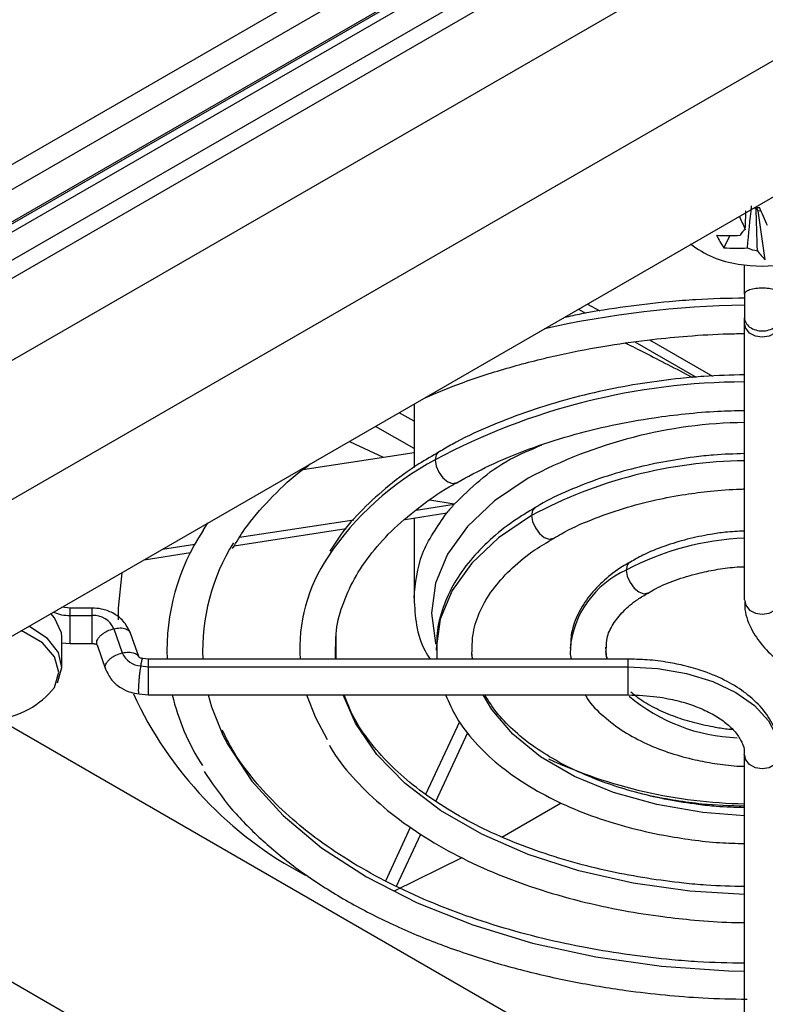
# Model space of a CAD drawing. Header units: millimetres. Extents: x 15358 to 16483, y 10132 to 11382.
# Tile 34 of 166: x 16372 to 16405, y 10188 to 10232. Entities that reach past the tile are written whole.
import ezdxf

# ---------------------------------------------------------------- set-up
doc = ezdxf.new("R2010")
doc.units = ezdxf.units.MM

msp = doc.modelspace()

# ---------------------------------------------------------------- linework, layer by layer
at = {"color": 7, "linetype": 'Continuous', "lineweight": 25}
for p, q in [((16286.517, 10172.252), (16421.084, 10249.936)), ((16421.785, 10249.531), (16286.511, 10171.439)), ((16424.973, 10247.69), (16283.322, 10165.916)), ((16351.403, 10214.001), (16407.916, 10246.626)), ((16293.679, 10179.558), (16408.522, 10245.855)), ((16294.028, 10178.316), (16410.63, 10245.629)), ((16294.156, 10178.302), (16410.758, 10245.615)), ((16411.07, 10245.408), (16294.397, 10178.054)), ((16288.533, 10162.694), (16430.308, 10244.539)), ((16358.536, 10196.983), (16408.034, 10225.558)), ((16404.671, 10223.377), (16404.589, 10223.522)), ((16404.671, 10223.377), (16404.778, 10223.398)), ((16404.986, 10221.189), (16404.671, 10223.377)), ((16403.129, 10221.728), (16403.412, 10222.269)), ((16404.052, 10219.653), (16404.052, 10220.956)), ((16404.052, 10219.653), (16404.052, 10218.586)), ((16396.624, 10218.971), (16396.937, 10218.79)), ((16397.03, 10219.205), (16397.571, 10218.893)), ((16404.052, 10218.367), (16404.052, 10218.586)), ((16404.052, 10205.955), (16404.052, 10218.367)), ((16399.152, 10217.512), (16401.886, 10215.934)), ((16399.807, 10217.602), (16402.618, 10215.979)), ((16389.257, 10214.718), (16389.257, 10211.879)), ((16389.257, 10213.95), (16388.592, 10214.334)), ((16389.257, 10212.726), (16387.531, 10213.722)), ((16386.365, 10213.049), (16387.883, 10212.345)), ((16384.279, 10211.787), (16389.257, 10212.557)), ((16391.062, 10210.237), (16389.972, 10210.422)), ((16389.361, 10209.974), (16391.062, 10210.237)), ((16381.451, 10208.751), (16386.563, 10209.541)), ((16388.859, 10209.554), (16390.721, 10209.842)), ((16389.257, 10209.615), (16389.257, 10206.033)), ((16379.81, 10209.054), (16380.032, 10209.393)), ((16381.211, 10208.371), (16386.219, 10209.145)), ((16377.993, 10208.216), (16379.446, 10208.44)), ((16377.182, 10207.747), (16379.249, 10208.067)), ((16373.86, 10205.582), (16373.489, 10205.616)), ((16374.852, 10205.58), (16373.86, 10205.58)), ((16373.86, 10205.248), (16374.852, 10205.248)), ((16375.813, 10204.657), (16376.195, 10203.571)), ((16376.945, 10203.37), (16376.563, 10204.456)), ((16385.772, 10203.291), (16385.774, 10204.263)), ((16373.479, 10204.029), (16373.86, 10203.991)), ((16373.496, 10202.959), (16373.496, 10204.147)), ((16373.86, 10203.991), (16374.852, 10203.991)), ((16375.064, 10203.933), (16375.446, 10202.847)), ((16390.283, 10203.687), (16390.279, 10203.291)), ((16377.029, 10202.987), (16377.352, 10202.953)), ((16377.353, 10203.291), (16377.111, 10203.316)), ((16398.852, 10203.291), (16377.352, 10203.291)), ((16377.352, 10203.291), (16377.352, 10202.953)), ((16377.352, 10202.953), (16377.352, 10201.691)), ((16377.352, 10202.953), (16398.852, 10202.953)), ((16398.852, 10202.953), (16398.852, 10203.291)), ((16398.852, 10201.691), (16398.852, 10202.953)), ((16376.947, 10201.733), (16377.35, 10201.691)), ((16377.352, 10201.691), (16398.852, 10201.691)), ((16370.652, 10200.6), (16400.852, 10183.166)), ((16389.792, 10197.238), (16391.302, 10200.491)), ((16390.235, 10196.913), (16391.669, 10200.002)), ((16404.052, 10186.616), (16404.052, 10199.027)), ((16393.186, 10195.32), (16395.841, 10196.849)), ((16358.536, 10196.167), (16400.609, 10171.879)), ((16387.99, 10193.356), (16389.106, 10195.76)), ((16388.473, 10193.117), (16389.557, 10195.452)), ((16388.378, 10192.913), (16391.409, 10194.401))]:
    msp.add_line(p, q, dxfattribs=at)
at = {"color": 7, "linetype": 'Continuous', "lineweight": 25, "flags": 128}
for points in [[(16404.641, 10223.534), (16404.709, 10223.525), (16404.728, 10223.524)], [(16405.652, 10218.367), (16405.591, 10218.117), (16405.417, 10217.905), (16405.158, 10217.763), (16404.852, 10217.713), (16404.546, 10217.763), (16404.286, 10217.905), (16404.113, 10218.117), (16404.052, 10218.367)], [(16390.379, 10212.593), (16390.37, 10212.588), (16390.247, 10212.447), (16390.204, 10212.222)], [(16390.204, 10212.222), (16390.247, 10211.947), (16390.37, 10211.664), (16390.553, 10211.417), (16390.77, 10211.242), (16390.986, 10211.167), (16391.17, 10211.202), (16391.174, 10211.205)], [(16394.376, 10211.4), (16392.866, 10210.38), (16391.652, 10209.235), (16390.762, 10207.996), (16390.219, 10206.691), (16390.037, 10205.353), (16390.219, 10204.015), (16390.234, 10203.964)], [(16394.695, 10210.097), (16394.69, 10210.094), (16394.568, 10209.953), (16394.524, 10209.728)], [(16394.524, 10209.728), (16393.036, 10208.722), (16391.839, 10207.593), (16390.962, 10206.371), (16390.427, 10205.085), (16390.247, 10203.766), (16390.247, 10203.694)], [(16394.524, 10209.728), (16394.568, 10209.453), (16394.69, 10209.17), (16394.874, 10208.922), (16395.09, 10208.748), (16395.307, 10208.672), (16395.49, 10208.708), (16395.501, 10208.715)], [(16398.937, 10207.651), (16398.929, 10207.647), (16398.807, 10207.505), (16398.764, 10207.28)], [(16376.173, 10207.165), (16376.004, 10205.582), (16376.007, 10205.05)], [(16398.764, 10207.28), (16398.807, 10207.006), (16398.929, 10206.723), (16399.113, 10206.475), (16399.329, 10206.301), (16399.546, 10206.225), (16399.729, 10206.261), (16399.74, 10206.268)], [(16404.052, 10205.955), (16404.113, 10205.705), (16404.286, 10205.493), (16404.546, 10205.351), (16404.852, 10205.302), (16405.158, 10205.351), (16405.417, 10205.493), (16405.591, 10205.705), (16405.652, 10205.955)], [(16373.473, 10204.472), (16373.159, 10205.148), (16373.001, 10205.334)], [(16373.294, 10202.234), (16373.496, 10202.912), (16373.342, 10203.595), (16372.846, 10204.221), (16372.053, 10204.735), (16372.004, 10204.758)], [(16373.155, 10202.024), (16373.35, 10202.711), (16373.167, 10203.399), (16372.626, 10204.02), (16371.777, 10204.515), (16371.663, 10204.562)], [(16385.754, 10203.291), (16385.748, 10203.389), (16385.76, 10204.309)], [(16397.89, 10203.291), (16397.886, 10203.313), (16397.842, 10203.823)], [(16391.873, 10203.291), (16391.858, 10203.455), (16391.854, 10203.519)], [(16398.852, 10202.953), (16400.178, 10202.877), (16401.454, 10202.654), (16402.63, 10202.291), (16403.66, 10201.803), (16404.506, 10201.208), (16405.134, 10200.53), (16405.521, 10199.793), (16405.652, 10199.027)], [(16380.046, 10201.691), (16380.197, 10201.157), (16380.705, 10199.885)], [(16384.451, 10201.691), (16384.843, 10200.671), (16385.373, 10199.696)], [(16404.052, 10192.741), (16401.604, 10192.891), (16399.069, 10193.248), (16396.642, 10193.8), (16394.368, 10194.539), (16392.289, 10195.449), (16390.445, 10196.514), (16388.868, 10197.714), (16387.589, 10199.026), (16386.632, 10200.428), (16386.078, 10201.691)], [(16404.052, 10196.272), (16402.183, 10196.418), (16400.124, 10196.772), (16398.195, 10197.316), (16396.447, 10198.037), (16394.928, 10198.914), (16393.68, 10199.923), (16392.736, 10201.037), (16392.353, 10201.691)], [(16380.705, 10199.885), (16380.922, 10199.461), (16381.995, 10197.827), (16383.402, 10196.28), (16385.121, 10194.842), (16387.128, 10193.534), (16389.394, 10192.375), (16391.885, 10191.383), (16394.565, 10190.571), (16397.395, 10189.951), (16400.334, 10189.533), (16403.338, 10189.322), (16404.052, 10189.303)], [(16405.652, 10199.027), (16405.591, 10198.777), (16405.417, 10198.565), (16405.158, 10198.424), (16404.852, 10198.374), (16404.546, 10198.424), (16404.286, 10198.565), (16404.113, 10198.777), (16404.052, 10199.027)]]:
    msp.add_lwpolyline(points, dxfattribs=at)
at = {"color": 7, "linetype": 'Continuous', "lineweight": 25}
for centre, radius, start, end in [((16401.645, 10236.946), 13.743, 281.3748, 282.92), ((16415.788, 10227.807), 11.86, 201.0288, 205.3322), ((16414.253, 10227.371), 11.25, 202.1335, 205.3978), ((16404.382, 10222.065), 0.562, 121.2703, 156.5919), ((16404.364, 10225.35), 4.394, 231.6638, 262.3317), ((16403.362, 10228.902), 6.633, 265.1872, 274.3562), ((16405.84, 10223.655), 3.326, 204.1879, 215.414), ((16403.686, 10228.337), 6.633, 265.1872, 274.3562), ((16404.795, 10222.976), 1.391, 244.2046, 263.4084), ((16406.755, 10223.073), 2.585, 214.8932, 226.796), ((16404.852, 10227.407), 6.5, 260.4925, 279.5075), ((16404.726, 10175.106), 44.051, 90.8768, 102.616), ((16404.151, 10186.133), 29.583, 90.1915, 118.1279), ((16404.291, 10192.936), 20.958, 90.6548, 118.236), ((16396.496, 10200.436), 13.36, 118.0952, 146.2117), ((16404.298, 10191.528), 20.657, 90.6827, 118.237), ((16388.006, 10203.657), 9.813, 146.6364, 182.1395), ((16404.537, 10196.461), 12.263, 92.266, 118.0843), ((16388.956, 10203.674), 9.164, 148.1475, 182.3925), ((16391.65, 10203.715), 7.509, 146.4447, 183.24), ((16400.508, 10203.366), 4.285, 114.017, 174.5848), ((16373.837, 10207.064), 1.816, 246.5077, 270.7135), ((16374.905, 10204.258), 0.992, 23.7275, 93.0846), ((16377.081, 10203.949), 0.964, 203.0711, 266.8927), ((16370.13, 10204.418), 3.858, 276.5463, 321.6315), ((16392.53, 10209.039), 17.443, 204.773, 242.1586), ((16388.491, 10204.109), 10.347, 193.5137, 212.6693), ((16404.004, 10207.692), 7.925, 229.8025, 268.0433), ((16404.439, 10218.626), 21.817, 245.1787, 268.9831)]:
    msp.add_arc(centre, radius, start, end, dxfattribs=at)
for points, knots in [([(16404.09, 10222.546), (16404.093, 10222.612), (16404.102, 10222.893), (16404.112, 10223.173), (16404.119, 10223.387)], [0, 0, 0, 0, 0.234892, 1, 1, 1, 1]), ([(16405.652, 10219.653), (16405.652, 10219.683), (16405.635, 10219.717), (16405.557, 10219.781), (16405.496, 10219.812), (16405.339, 10219.863), (16405.245, 10219.883), (16405.048, 10219.909), (16404.946, 10219.914), (16404.757, 10219.914), (16404.656, 10219.909), (16404.459, 10219.883), (16404.364, 10219.863), (16404.208, 10219.812), (16404.147, 10219.781), (16404.069, 10219.717), (16404.052, 10219.683), (16404.052, 10219.653)], [0, 0, 0, 0, 0.125, 0.125, 0.25, 0.25, 0.375, 0.375, 0.5, 0.5, 0.625, 0.625, 0.75, 0.75, 0.875, 0.875, 1, 1, 1, 1]), ([(16404.052, 10219.471), (16403.324, 10219.457), (16402.195, 10219.435), (16400.421, 10219.289), (16398.708, 10219.09), (16397.132, 10218.849), (16396.231, 10218.651), (16395.97, 10218.593)], [0, 0, 0, 0, 0.264359, 0.409737, 0.650375, 0.898709, 1, 1, 1, 1]), ([(16404.052, 10218.586), (16404.052, 10218.518), (16404.069, 10218.443), (16404.147, 10218.299), (16404.208, 10218.23), (16404.364, 10218.116), (16404.459, 10218.071), (16404.656, 10218.014), (16404.757, 10218.002), (16404.946, 10218.002), (16405.048, 10218.014), (16405.245, 10218.071), (16405.339, 10218.116), (16405.496, 10218.23), (16405.557, 10218.299), (16405.635, 10218.443), (16405.652, 10218.518), (16405.652, 10218.586)], [0, 0, 0, 0, 0.125, 0.125, 0.25, 0.25, 0.375, 0.375, 0.5, 0.5, 0.625, 0.625, 0.75, 0.75, 0.875, 0.875, 1, 1, 1, 1]), ([(16389.76, 10215.009), (16390.292, 10215.232), (16391.496, 10215.738), (16393.523, 10216.38), (16395.736, 10216.944), (16397.881, 10217.352), (16399.797, 10217.617), (16401.584, 10217.785), (16402.958, 10217.869), (16403.811, 10217.88), (16404.052, 10217.883)], [0, 0, 0, 0, 0.1288786, 0.2915671, 0.4505572, 0.6005414, 0.7312331, 0.833994, 0.953031, 1, 1, 1, 1]), ([(16398.73, 10217.454), (16399.013, 10217.313), (16399.893, 10216.874), (16400.984, 10216.305), (16401.725, 10215.919)], [0, 0, 0, 0, 0.321385, 1, 1, 1, 1]), ([(16404.052, 10216.033), (16403.445, 10216.019), (16402.486, 10215.998), (16400.964, 10215.854), (16399.465, 10215.66), (16397.727, 10215.338), (16395.972, 10214.907), (16394.222, 10214.361), (16392.537, 10213.695), (16391.246, 10213.097), (16390.576, 10212.691), (16390.387, 10212.577)], [0, 0, 0, 0, 0.119477, 0.188851, 0.303549, 0.421738, 0.5476, 0.677886, 0.811334, 0.946991, 1, 1, 1, 1]), ([(16391.177, 10211.198), (16391.653, 10211.461), (16392.649, 10212.009), (16394.36, 10212.711), (16396.203, 10213.315), (16398.093, 10213.784), (16399.828, 10214.097), (16401.413, 10214.294), (16402.763, 10214.414), (16403.654, 10214.431), (16404.052, 10214.439)], [0, 0, 0, 0, 0.138551, 0.289385, 0.437742, 0.580398, 0.716873, 0.815088, 0.917342, 1, 1, 1, 1]), ([(16391.062, 10210.237), (16391.795, 10210.963), (16392.838, 10211.995), (16394.496, 10212.687), (16394.988, 10212.892)], [0, 0, 0, 0, 0.702998, 1, 1, 1, 1]), ([(16390.387, 10212.577), (16390.079, 10212.401), (16389.264, 10211.935), (16388.109, 10211.076), (16386.933, 10210.011), (16386.048, 10209.024), (16385.644, 10208.37), (16385.493, 10208.126)], [0, 0, 0, 0, 0.1433046, 0.3789897, 0.6167411, 0.8567733, 1, 1, 1, 1]), ([(16404.052, 10212.5), (16403.589, 10212.487), (16402.832, 10212.467), (16401.61, 10212.327), (16400.371, 10212.135), (16398.951, 10211.816), (16397.538, 10211.395), (16396.172, 10210.856), (16395.216, 10210.415), (16394.765, 10210.129), (16394.7, 10210.088)], [0, 0, 0, 0, 0.1329749, 0.2177432, 0.3576075, 0.5013297, 0.6540004, 0.8116361, 0.9727847, 1, 1, 1, 1]), ([(16381.133, 10208.248), (16381.309, 10208.543), (16381.754, 10209.291), (16382.763, 10210.435), (16383.754, 10211.409), (16384.447, 10211.915), (16384.615, 10212.038)], [0, 0, 0, 0, 0.219973, 0.557302, 0.892271, 1, 1, 1, 1]), ([(16385.774, 10204.263), (16385.773, 10204.316), (16385.768, 10204.791), (16386.022, 10205.674), (16386.54, 10206.893), (16387.33, 10208.058), (16388.338, 10209.164), (16389.583, 10210.186), (16390.542, 10210.867), (16391.129, 10211.173), (16391.177, 10211.198)], [0, 0, 0, 0, 0.021376, 0.190465, 0.354776, 0.515235, 0.673355, 0.83019, 0.986202, 1, 1, 1, 1]), ([(16395.508, 10208.699), (16395.624, 10208.771), (16396.125, 10209.085), (16397.173, 10209.547), (16398.589, 10210.056), (16400.014, 10210.427), (16401.325, 10210.674), (16402.593, 10210.833), (16403.479, 10210.907), (16403.991, 10210.917), (16404.052, 10210.918)], [0, 0, 0, 0, 0.054352, 0.235533, 0.412276, 0.577342, 0.722359, 0.840902, 0.98101, 1, 1, 1, 1]), ([(16394.7, 10210.088), (16394.363, 10209.887), (16393.618, 10209.442), (16392.638, 10208.645), (16391.745, 10207.721), (16391.032, 10206.708), (16390.529, 10205.608), (16390.256, 10204.587), (16390.275, 10203.938), (16390.283, 10203.687)], [0, 0, 0, 0, 0.123412, 0.273311, 0.424976, 0.578788, 0.735731, 0.897823, 1, 1, 1, 1]), ([(16389.259, 10206.033), (16389.323, 10206.7), (16389.45, 10208.016), (16390.301, 10209.238), (16390.721, 10209.842)], [0, 0, 0, 0, 0.506506, 1, 1, 1, 1]), ([(16391.853, 10203.551), (16391.861, 10203.903), (16391.876, 10204.583), (16392.244, 10205.577), (16392.824, 10206.514), (16393.634, 10207.389), (16394.526, 10208.127), (16395.222, 10208.533), (16395.508, 10208.699)], [0, 0, 0, 0, 0.1953132, 0.3765015, 0.5493037, 0.7177175, 0.8840448, 1, 1, 1, 1]), ([(16404.052, 10209.028), (16403.764, 10209.017), (16403.252, 10208.998), (16402.396, 10208.866), (16401.476, 10208.677), (16400.455, 10208.362), (16399.594, 10208.018), (16399.124, 10207.743), (16398.944, 10207.637)], [0, 0, 0, 0, 0.150972, 0.268816, 0.46246, 0.660241, 0.869414, 1, 1, 1, 1]), ([(16398.944, 10207.637), (16398.822, 10207.571), (16398.386, 10207.336), (16397.759, 10206.837), (16397.082, 10206.141), (16396.584, 10205.345), (16396.279, 10204.54), (16396.273, 10204.002), (16396.27, 10203.769)], [0, 0, 0, 0, 0.072205, 0.259817, 0.450888, 0.645856, 0.846932, 1, 1, 1, 1]), ([(16399.747, 10206.253), (16399.852, 10206.318), (16400.206, 10206.538), (16400.956, 10206.842), (16401.868, 10207.124), (16402.771, 10207.307), (16403.471, 10207.414), (16403.909, 10207.43), (16404.052, 10207.436)], [0, 0, 0, 0, 0.098292, 0.330164, 0.561939, 0.733374, 0.91344, 1, 1, 1, 1]), ([(16389.257, 10206.023), (16389.306, 10205.207), (16389.363, 10204.251), (16389.899, 10203.414), (16389.978, 10203.291)], [0, 0, 0, 0, 0.852912, 1, 1, 1, 1]), ([(16397.872, 10203.812), (16397.873, 10203.953), (16397.876, 10204.293), (16398.131, 10204.839), (16398.598, 10205.431), (16399.141, 10205.91), (16399.584, 10206.161), (16399.747, 10206.253)], [0, 0, 0, 0, 0.174021, 0.421701, 0.649442, 0.871297, 1, 1, 1, 1]), ([(16373.86, 10205.248), (16373.86, 10205.35), (16373.86, 10205.445), (16373.86, 10205.568), (16373.86, 10205.593), (16373.86, 10205.577)], [0, 0, 0, 0, 0.5, 0.5, 1, 1, 1, 1]), ([(16374.852, 10205.248), (16374.852, 10205.35), (16374.852, 10205.445), (16374.852, 10205.568), (16374.852, 10205.593), (16374.852, 10205.577)], [0, 0, 0, 0, 0.5, 0.5, 1, 1, 1, 1]), ([(16376.562, 10204.458), (16376.469, 10204.647), (16376.289, 10205.011), (16375.8, 10205.368), (16375.308, 10205.554), (16374.992, 10205.573), (16374.852, 10205.582)], [0, 0, 0, 0, 0.300525, 0.576468, 0.811155, 1, 1, 1, 1]), ([(16404.08, 10205.891), (16404.074, 10205.81), (16404.043, 10205.395), (16404.303, 10204.692), (16404.831, 10203.878), (16405.551, 10203.215), (16406.436, 10202.655), (16407.393, 10202.244), (16408.332, 10201.972), (16409.215, 10201.801), (16410.043, 10201.707), (16410.609, 10201.696), (16410.852, 10201.691)], [0, 0, 0, 0, 0.033726, 0.171872, 0.296439, 0.418466, 0.53365, 0.660126, 0.755649, 0.835258, 0.929424, 1, 1, 1, 1]), ([(16373.86, 10203.993), (16373.86, 10203.992), (16373.86, 10203.988), (16373.86, 10204.019), (16373.86, 10204.122), (16373.86, 10204.31), (16373.86, 10204.496), (16373.86, 10204.654), (16373.86, 10204.817), (16373.86, 10205.026), (16373.86, 10205.161), (16373.86, 10205.248)], [0, 0, 0, 0, 0.017225, 0.109941, 0.282418, 0.454896, 0.547611, 0.642152, 0.736536, 0.828819, 1, 1, 1, 1]), ([(16374.852, 10203.993), (16374.852, 10203.992), (16374.852, 10203.988), (16374.852, 10204.019), (16374.852, 10204.121), (16374.852, 10204.31), (16374.852, 10204.496), (16374.852, 10204.654), (16374.852, 10204.817), (16374.852, 10205.026), (16374.852, 10205.161), (16374.852, 10205.248)], [0, 0, 0, 0, 0.01223, 0.105417, 0.278771, 0.452125, 0.545312, 0.640333, 0.735197, 0.827949, 1, 1, 1, 1]), ([(16375.077, 10203.937), (16375.065, 10203.963), (16375.031, 10204.04), (16375.08, 10204.171), (16375.17, 10204.299), (16375.27, 10204.397), (16375.392, 10204.485), (16375.569, 10204.584), (16375.717, 10204.628), (16375.813, 10204.657)], [0, 0, 0, 0, 0.107492, 0.322014, 0.437332, 0.554919, 0.672311, 0.787089, 1, 1, 1, 1]), ([(16375.813, 10204.657), (16375.909, 10204.673), (16376.057, 10204.699), (16376.234, 10204.683), (16376.357, 10204.652), (16376.454, 10204.6), (16376.531, 10204.537), (16376.543, 10204.479), (16376.549, 10204.451)], [0, 0, 0, 0, 0.270265, 0.415963, 0.564978, 0.714241, 0.860622, 1, 1, 1, 1]), ([(16373.494, 10204.147), (16373.494, 10204.176), (16373.495, 10204.256), (16373.481, 10204.388), (16373.473, 10204.472)], [0, 0, 0, 0, 0.361008, 1, 1, 1, 1]), ([(16374.852, 10203.991), (16374.866, 10203.99), (16374.896, 10203.99), (16374.954, 10203.981), (16375.019, 10203.961), (16375.059, 10203.935), (16375.06, 10203.934), (16375.061, 10203.934)], [0, 0, 0, 0, 0.094538, 0.202617, 0.455996, 0.75236, 1, 1, 1, 1]), ([(16396.27, 10203.769), (16396.256, 10203.678), (16396.233, 10203.516), (16396.281, 10203.359), (16396.302, 10203.291)], [0, 0, 0, 0, 0.5661429, 1, 1, 1, 1]), ([(16397.927, 10203.291), (16397.895, 10203.38), (16397.831, 10203.555), (16397.859, 10203.727), (16397.872, 10203.812)], [0, 0, 0, 0, 0.506943, 1, 1, 1, 1]), ([(16375.459, 10202.851), (16375.447, 10202.877), (16375.413, 10202.954), (16375.462, 10203.085), (16375.552, 10203.214), (16375.652, 10203.311), (16375.774, 10203.399), (16375.951, 10203.498), (16376.099, 10203.543), (16376.195, 10203.571)], [0, 0, 0, 0, 0.1078802, 0.3223094, 0.4375763, 0.5551125, 0.6724534, 0.7871821, 1, 1, 1, 1]), ([(16376.195, 10203.571), (16376.291, 10203.588), (16376.439, 10203.613), (16376.616, 10203.597), (16376.739, 10203.566), (16376.835, 10203.514), (16376.905, 10203.46), (16376.916, 10203.415), (16376.92, 10203.399)], [0, 0, 0, 0, 0.286885, 0.441544, 0.599723, 0.758165, 0.913549, 1, 1, 1, 1]), ([(16377.111, 10203.316), (16377.087, 10203.32), (16377.031, 10203.329), (16376.976, 10203.353), (16376.947, 10203.373), (16376.947, 10203.372), (16376.946, 10203.371)], [0, 0, 0, 0, 0.210443, 0.473325, 0.781069, 1, 1, 1, 1]), ([(16391.9, 10203.291), (16391.873, 10203.377), (16391.846, 10203.464), (16391.853, 10203.55), (16391.853, 10203.551)], [0, 0, 0, 0, 0.992843, 1, 1, 1, 1]), ([(16376.947, 10201.736), (16376.946, 10201.735), (16376.941, 10201.731), (16376.933, 10201.762), (16376.926, 10201.865), (16376.932, 10202.053), (16376.944, 10202.238), (16376.957, 10202.396), (16376.973, 10202.558), (16376.997, 10202.766), (16377.016, 10202.9), (16377.029, 10202.987)], [0, 0, 0, 0, 0.015496, 0.108375, 0.281156, 0.453937, 0.546815, 0.641523, 0.736072, 0.828518, 1, 1, 1, 1]), ([(16377.029, 10202.987), (16377.042, 10203.061), (16377.061, 10203.177), (16377.085, 10203.268), (16377.101, 10203.312), (16377.108, 10203.314), (16377.112, 10203.315)], [0, 0, 0, 0, 0.384979, 0.592518, 0.804783, 1, 1, 1, 1]), ([(16405.623, 10199.091), (16405.63, 10199.173), (16405.661, 10199.587), (16405.4, 10200.291), (16404.872, 10201.105), (16404.152, 10201.768), (16403.267, 10202.327), (16402.31, 10202.738), (16401.371, 10203.01), (16400.489, 10203.181), (16399.66, 10203.276), (16399.094, 10203.286), (16398.852, 10203.291)], [0, 0, 0, 0, 0.033726, 0.171872, 0.296439, 0.418466, 0.53365, 0.660126, 0.755649, 0.835258, 0.929424, 1, 1, 1, 1]), ([(16375.446, 10202.847), (16375.529, 10202.674), (16375.687, 10202.343), (16376.108, 10202), (16376.537, 10201.8), (16376.82, 10201.754), (16376.947, 10201.733)], [0, 0, 0, 0, 0.301459, 0.575919, 0.809956, 1, 1, 1, 1]), ([(16404.052, 10193.099), (16403.479, 10193.112), (16402.567, 10193.132), (16401.114, 10193.271), (16399.677, 10193.458), (16398.015, 10193.769), (16396.344, 10194.182), (16394.69, 10194.704), (16393.102, 10195.331), (16391.614, 10196.055), (16390.254, 10196.867), (16389.045, 10197.757), (16388, 10198.715), (16387.14, 10199.734), (16386.494, 10200.732), (16386.241, 10201.393), (16386.128, 10201.691)], [0, 0, 0, 0, 0.0671155, 0.106773, 0.1722959, 0.2397449, 0.311467, 0.3855688, 0.4612928, 0.5380714, 0.6155709, 0.6936571, 0.7723982, 0.8521085, 0.9334739, 1, 1, 1, 1]), ([(16390.667, 10201.691), (16390.82, 10201.346), (16391.147, 10200.605), (16391.958, 10199.559), (16393.002, 10198.558), (16394.247, 10197.668), (16395.649, 10196.9), (16397.166, 10196.264), (16398.768, 10195.758), (16400.284, 10195.412), (16401.682, 10195.193), (16402.887, 10195.057), (16403.68, 10195.037), (16404.052, 10195.027)], [0, 0, 0, 0, 0.092049, 0.197435, 0.302306, 0.406212, 0.508719, 0.60918, 0.705787, 0.801877, 0.87158, 0.939897, 1, 1, 1, 1]), ([(16404.052, 10196.632), (16403.629, 10196.644), (16402.928, 10196.663), (16401.791, 10196.795), (16400.627, 10196.977), (16399.301, 10197.279), (16397.996, 10197.674), (16396.74, 10198.167), (16395.577, 10198.749), (16394.538, 10199.409), (16393.648, 10200.135), (16392.919, 10200.901), (16392.589, 10201.431), (16392.427, 10201.691)], [0, 0, 0, 0, 0.079935, 0.132637, 0.219475, 0.308521, 0.402829, 0.499834, 0.598564, 0.698396, 0.799179, 0.901251, 1, 1, 1, 1]), ([(16396.927, 10201.691), (16396.955, 10201.639), (16397.147, 10201.285), (16397.724, 10200.724), (16398.616, 10200.038), (16399.64, 10199.492), (16400.719, 10199.073), (16401.747, 10198.79), (16402.744, 10198.607), (16403.486, 10198.507), (16403.938, 10198.493), (16404.052, 10198.489)], [0, 0, 0, 0, 0.027526, 0.185351, 0.339126, 0.486626, 0.623934, 0.754451, 0.852647, 0.963067, 1, 1, 1, 1]), ([(16398.852, 10201.691), (16399.285, 10201.675), (16399.892, 10201.652), (16400.742, 10201.507), (16401.42, 10201.34), (16402.138, 10201.078), (16402.777, 10200.755), (16403.307, 10200.379), (16403.709, 10199.971), (16403.956, 10199.546), (16404.069, 10199.241), (16404.038, 10199.063), (16404.031, 10199.026)], [0, 0, 0, 0, 0.151819, 0.21291, 0.312386, 0.412583, 0.516919, 0.622722, 0.730337, 0.842267, 0.966945, 1, 1, 1, 1]), ([(16403.519, 10200.136), (16403.463, 10200.139), (16403.205, 10200.152), (16402.638, 10200.252), (16401.822, 10200.419), (16400.93, 10200.698), (16400.106, 10201.051), (16399.432, 10201.428), (16399.105, 10201.696), (16398.971, 10201.807)], [0, 0, 0, 0, 0.0295609, 0.1367066, 0.3120464, 0.4899926, 0.6765512, 0.8665815, 1, 1, 1, 1]), ([(16404.052, 10189.661), (16403.353, 10189.674), (16402.266, 10189.695), (16400.553, 10189.838), (16398.891, 10190.028), (16396.955, 10190.344), (16394.988, 10190.766), (16393.013, 10191.304), (16391.083, 10191.955), (16389.234, 10192.714), (16387.495, 10193.574), (16385.893, 10194.527), (16384.446, 10195.563), (16383.168, 10196.675), (16382.081, 10197.855), (16381.227, 10199.004), (16380.845, 10199.77), (16380.674, 10200.111)], [0, 0, 0, 0, 0.065325, 0.10165, 0.161754, 0.223743, 0.289793, 0.358195, 0.428258, 0.499445, 0.571402, 0.643912, 0.716884, 0.790345, 0.864464, 0.939608, 1, 1, 1, 1]), ([(16385.469, 10199.435), (16385.524, 10199.335), (16385.828, 10198.779), (16386.631, 10197.841), (16387.864, 10196.642), (16389.328, 10195.552), (16390.969, 10194.576), (16392.766, 10193.726), (16394.678, 10193.011), (16396.643, 10192.441), (16398.556, 10192.026), (16400.276, 10191.756), (16401.891, 10191.585), (16403.112, 10191.499), (16403.86, 10191.487), (16404.052, 10191.485)], [0, 0, 0, 0, 0.021454, 0.11848, 0.215274, 0.311648, 0.407422, 0.50236, 0.596013, 0.687283, 0.773042, 0.848116, 0.907417, 0.9762, 1, 1, 1, 1]), ([(16379.856, 10198.258), (16380.191, 10197.767), (16380.866, 10196.777), (16382.19, 10195.39), (16383.726, 10194.086), (16385.472, 10192.89), (16387.399, 10191.81), (16389.484, 10190.856), (16391.696, 10190.037), (16393.987, 10189.362), (16396.339, 10188.826), (16398.514, 10188.463), (16400.472, 10188.236), (16402.28, 10188.088), (16403.508, 10188.066), (16404.167, 10188.054)], [0, 0, 0, 0, 0.083676, 0.168513, 0.253171, 0.337566, 0.421588, 0.505108, 0.58787, 0.669327, 0.748148, 0.826985, 0.883556, 0.937464, 1, 1, 1, 1]), ([(16399.834, 10197.173), (16400.601, 10197.032), (16401.977, 10196.779), (16403.415, 10196.735), (16404.052, 10196.715)], [0, 0, 0, 0, 0.557677, 1, 1, 1, 1])]:
    msp.add_open_spline(points, degree=3, knots=knots, dxfattribs=at)
for points in [[(16404.189, 10221.724), (16404.248, 10222.351), (16404.307, 10222.977), (16404.37, 10223.605)], [(16404.635, 10221.594), (16404.616, 10222.244), (16404.596, 10222.894), (16404.575, 10223.545)], [(16391.062, 10210.237), (16390.943, 10210.107), (16390.829, 10209.975), (16390.721, 10209.842)]]:
    msp.add_open_spline(points, degree=3, dxfattribs=at)

doc.saveas('drawing.dxf')
